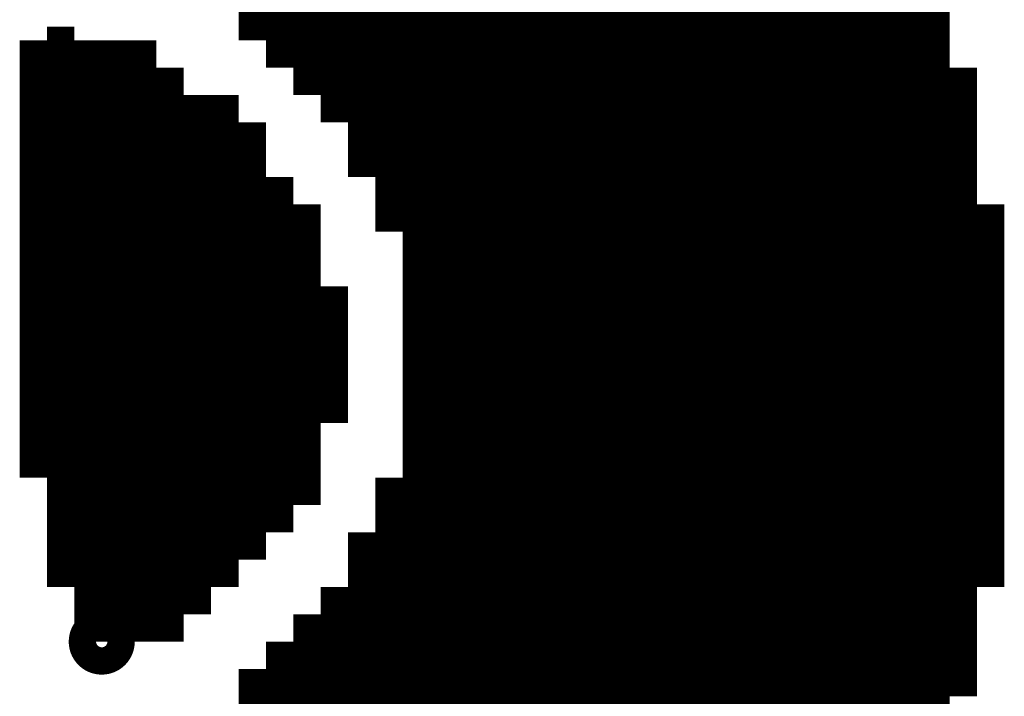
# Model space of a CAD drawing. Extents: x 63 to 129, y -4 to 99.
# Tile 8 of 69: x 73.737 to 74.652, y 4.051 to 4.68. Entities that reach past the tile are written whole.
import ezdxf

# ---------------------------------------------------------------- set-up
doc = ezdxf.new("R2010")
doc.units = 0
doc.layers.get('0').update_dxf_attribs({"linetype": 'CONTINUOUS'})
doc.layers.add('2D_LINE_29', color=112, linetype='CONTINUOUS')

# ---------------------------------------------------------------- blocks, each defined once
blk = doc.blocks.new('SMOOTH_0$0254')
at = {"const_width": 0.0127}
blk.add_lwpolyline([(-0.00635, 0, 1), (0.00635, 0, 1)], format="xyb", close=True, dxfattribs=at)
blk = doc.blocks.new('DRAWING_274')
at = {"layer": '2D_LINE_29', "const_width": 0.0254}
for points in [[(0.0762, -1.905), (0.0762, -1.8796), (0.0762, -1.8542), (0.0762, -1.8288), (0.0762, -1.8034), (0.0762, -1.778), (0.0762, -1.7526), (0.0762, -1.7272), (0.0762, -1.7018), (0.0762, -1.6764), (0.0762, -1.651), (0.0762, -1.6256), (0.0762, -1.6002), (0.0762, -1.5748), (0.0762, -1.5494), (0.0762, -1.524), (0.0762, -1.4986), (0.0762, -1.4732), (0.0762, -1.4478), (0.0762, -1.4224), (0.0762, -1.397), (0.0762, -1.3716), (0.0762, -1.3462), (0.0762, -1.3208), (0.0762, -1.2954), (0.0762, -1.27), (0.0762, -1.2446)], [(0.1524, -1.905), (0.1524, -1.8796), (0.1524, -1.8542), (0.1524, -1.8288), (0.1524, -1.8034), (0.1524, -1.778), (0.1524, -1.7526), (0.1524, -1.7272), (0.1524, -1.7018), (0.1524, -1.6764), (0.1524, -1.651), (0.1524, -1.6256), (0.1524, -1.6002), (0.1524, -1.5748), (0.1524, -1.5494), (0.1524, -1.524), (0.1524, -1.4986), (0.1524, -1.4732), (0.1524, -1.4478), (0.1524, -1.4224), (0.1524, -1.397), (0.1524, -1.3716), (0.1524, -1.3462), (0.1524, -1.3208), (0.1524, -1.2954), (0.1524, -1.27), (0.1524, -1.2446)], [(-0.0254, -1.6002), (0, -1.6002), (0.0254, -1.6002), (0.0508, -1.6002), (0.0508, -1.5748), (0.0762, -1.5748), (0.1016, -1.5748), (0.1016, -1.5494), (0.127, -1.5494), (0.127, -1.524), (0.1524, -1.524), (0.1778, -1.524), (0.1778, -1.4986), (0.2032, -1.4986), (0.2032, -1.4732), (0.2286, -1.4732), (0.2286, -1.4478), (0.254, -1.4478), (0.254, -1.4224), (0.2794, -1.4224), (0.3048, -1.4224), (0.3048, -1.397), (0.3302, -1.397), (0.3302, -1.3716), (0.3556, -1.3716), (0.3556, -1.3462), (0.381, -1.3462), (0.4064, -1.3462), (0.4064, -1.3208), (0.4318, -1.3208), (0.4318, -1.2954), (0.4572, -1.2954), (0.4826, -1.2954), (0.4826, -1.27), (0.508, -1.27), (0.5334, -1.27), (0.5588, -1.27), (0.5588, -1.2446)], [(-0.0254, -1.6256), (0, -1.6256), (0.0254, -1.6256), (0.0508, -1.6256), (0.0508, -1.6002), (0.0762, -1.6002), (0.1016, -1.6002), (0.1016, -1.5748), (0.127, -1.5748), (0.127, -1.5494), (0.1524, -1.5494), (0.1778, -1.5494), (0.1778, -1.524), (0.2032, -1.524), (0.2032, -1.4986), (0.2286, -1.4986), (0.2286, -1.4732), (0.254, -1.4732), (0.254, -1.4478), (0.2794, -1.4478), (0.3048, -1.4478), (0.3048, -1.4224), (0.3302, -1.4224), (0.3302, -1.397), (0.3556, -1.397), (0.3556, -1.3716), (0.381, -1.3716), (0.4064, -1.3716), (0.4064, -1.3462), (0.4318, -1.3462), (0.4318, -1.3208), (0.4572, -1.3208), (0.4826, -1.3208), (0.4826, -1.2954), (0.508, -1.2954), (0.5334, -1.2954), (0.5588, -1.2954), (0.5588, -1.27), (0.5842, -1.27), (0.6096, -1.27), (0.635, -1.27), (0.635, -1.2446)], [(0.4318, -1.905), (0.4318, -1.8796), (0.4572, -1.8796), (0.4826, -1.8796), (0.508, -1.8796), (0.5334, -1.8796), (0.5334, -1.905)], [(-0.0254, -1.651), (0, -1.651), (0.0254, -1.651), (0.0508, -1.651), (0.0508, -1.6256), (0.0762, -1.6256), (0.1016, -1.6256), (0.1016, -1.6002), (0.127, -1.6002), (0.127, -1.5748), (0.1524, -1.5748), (0.1778, -1.5748), (0.1778, -1.5494), (0.2032, -1.5494), (0.2032, -1.524), (0.2286, -1.524), (0.2286, -1.4986), (0.254, -1.4986), (0.254, -1.4732), (0.2794, -1.4732), (0.3048, -1.4732), (0.3048, -1.4478), (0.3302, -1.4478), (0.3302, -1.4224), (0.3556, -1.4224), (0.3556, -1.397), (0.381, -1.397), (0.4064, -1.397), (0.4064, -1.3716), (0.4318, -1.3716), (0.4318, -1.3462), (0.4572, -1.3462), (0.4826, -1.3462), (0.4826, -1.3208), (0.508, -1.3208), (0.5334, -1.3208), (0.5588, -1.3208), (0.5588, -1.2954), (0.5842, -1.2954), (0.6096, -1.2954), (0.6096, -1.27), (0.6096, -1.2446)], [(-0.0254, -1.7526), (0, -1.7526), (0.0254, -1.7526), (0.0508, -1.7526), (0.0508, -1.7272), (0.0762, -1.7272), (0.1016, -1.7272), (0.1016, -1.7018), (0.127, -1.7018), (0.127, -1.6764), (0.1524, -1.6764), (0.1778, -1.6764), (0.1778, -1.651), (0.2032, -1.651), (0.2032, -1.6256), (0.2286, -1.6256), (0.2286, -1.6002), (0.254, -1.6002), (0.254, -1.5748), (0.2794, -1.5748), (0.3048, -1.5748), (0.3048, -1.5494), (0.3302, -1.5494), (0.3302, -1.524), (0.3556, -1.524), (0.3556, -1.4986), (0.381, -1.4986), (0.4064, -1.4986), (0.4064, -1.4732), (0.4318, -1.4732), (0.4318, -1.4478), (0.4572, -1.4478), (0.4826, -1.4478), (0.4826, -1.4224), (0.4826, -1.397), (0.508, -1.397), (0.5334, -1.397), (0.5588, -1.397), (0.5588, -1.3716), (0.5588, -1.3462), (0.5588, -1.3208), (0.5842, -1.3208), (0.5842, -1.2954), (0.5842, -1.27), (0.5842, -1.2446)], [(0.4826, -1.905), (0.4826, -1.8796), (0.4826, -1.8542), (0.4826, -1.8288), (0.4826, -1.8034), (0.4826, -1.778), (0.4826, -1.7526), (0.4826, -1.7272), (0.4826, -1.7018), (0.4826, -1.6764), (0.4826, -1.651), (0.4826, -1.6256), (0.4826, -1.6002), (0.4826, -1.5748), (0.4826, -1.5494), (0.4826, -1.524), (0.4826, -1.4986), (0.4826, -1.4732), (0.4826, -1.4478), (0.508, -1.4478), (0.5334, -1.4478), (0.5334, -1.4224), (0.5334, -1.397), (0.5334, -1.3716), (0.5334, -1.3462), (0.5334, -1.3208), (0.5334, -1.2954), (0.5334, -1.27), (0.5334, -1.2446)], [(0.508, -1.905), (0.508, -1.8796), (0.508, -1.8542), (0.508, -1.8288), (0.508, -1.8034), (0.508, -1.778), (0.508, -1.7526), (0.508, -1.7272), (0.508, -1.7018), (0.508, -1.6764), (0.508, -1.651), (0.508, -1.6256), (0.508, -1.6002), (0.508, -1.5748), (0.508, -1.5494), (0.508, -1.524), (0.508, -1.4986), (0.508, -1.4732), (0.508, -1.4478), (0.508, -1.4224), (0.508, -1.397), (0.508, -1.3716), (0.508, -1.3462), (0.508, -1.3208), (0.508, -1.2954), (0.508, -1.27), (0.508, -1.2446)], [(0.4572, -1.905), (0.4572, -1.8796), (0.4572, -1.8542), (0.4572, -1.8288), (0.4572, -1.8034), (0.4572, -1.778), (0.4572, -1.7526), (0.4572, -1.7272), (0.4572, -1.7018), (0.4572, -1.6764), (0.4572, -1.651), (0.4572, -1.6256), (0.4572, -1.6002), (0.4572, -1.5748), (0.4572, -1.5494), (0.4572, -1.524), (0.4572, -1.4986), (0.4572, -1.4732), (0.4572, -1.4478), (0.4572, -1.4224), (0.4572, -1.397), (0.4572, -1.3716), (0.4572, -1.3462), (0.4572, -1.3208), (0.4572, -1.2954), (0.4572, -1.27), (0.4572, -1.2446)], [(0.0254, -1.2446), (0.0254, -1.27), (0.0254, -1.2954), (0.0254, -1.3208), (0.0254, -1.3462), (0.0254, -1.3716), (0.0254, -1.397), (0.0254, -1.4224), (0.0254, -1.4478), (0.0254, -1.4732), (0.0254, -1.4986), (0.0254, -1.524), (0.0254, -1.5494), (0.0254, -1.5748), (0.0254, -1.6002), (0.0254, -1.6256), (0.0254, -1.651), (0.0254, -1.6764), (0.0254, -1.7018), (0.0254, -1.7272), (0.0254, -1.7526), (0.0254, -1.778), (0.0254, -1.8034), (0.0254, -1.8288), (0.0254, -1.8542), (0.0254, -1.8796), (0.0254, -1.905)], [(0.254, -1.905), (0.254, -1.8796), (0.2794, -1.8796), (0.3048, -1.8796), (0.3048, -1.8542), (0.3302, -1.8542), (0.3302, -1.8288), (0.3556, -1.8288), (0.3556, -1.8034), (0.381, -1.8034), (0.4064, -1.8034), (0.4064, -1.778), (0.4318, -1.778), (0.4318, -1.7526), (0.4572, -1.7526), (0.4826, -1.7526), (0.508, -1.7526), (0.5334, -1.7526), (0.5334, -1.778), (0.5588, -1.778)], [(0.381, -1.905), (0.381, -1.8796), (0.381, -1.8542), (0.381, -1.8288), (0.381, -1.8034), (0.381, -1.778), (0.381, -1.7526), (0.381, -1.7272), (0.381, -1.7018), (0.381, -1.6764), (0.381, -1.651), (0.381, -1.6256), (0.381, -1.6002), (0.381, -1.5748), (0.381, -1.5494), (0.381, -1.524), (0.381, -1.4986), (0.381, -1.4732), (0.381, -1.4478), (0.381, -1.4224), (0.381, -1.397), (0.381, -1.3716), (0.381, -1.3462), (0.381, -1.3208), (0.381, -1.2954), (0.381, -1.27), (0.381, -1.2446)], [(0.0508, -1.2446), (0.0508, -1.27), (0.0254, -1.27)], [(0.1016, -1.2446), (0.1016, -1.27), (0.0762, -1.27), (0.0508, -1.27), (0.0508, -1.2954), (0.0254, -1.2954)], [(0.2794, -1.905), (0.2794, -1.8796), (0.2794, -1.8542), (0.2794, -1.8288), (0.2794, -1.8034), (0.2794, -1.778), (0.2794, -1.7526), (0.2794, -1.7272), (0.2794, -1.7018), (0.2794, -1.6764), (0.2794, -1.651), (0.2794, -1.6256), (0.2794, -1.6002), (0.2794, -1.5748), (0.2794, -1.5494), (0.2794, -1.524), (0.2794, -1.4986), (0.2794, -1.4732), (0.2794, -1.4478), (0.2794, -1.4224), (0.2794, -1.397), (0.2794, -1.3716), (0.2794, -1.3462), (0.2794, -1.3208), (0.2794, -1.2954), (0.2794, -1.27), (0.2794, -1.2446)], [(0.508, -1.5748), (0.4826, -1.5748), (0.4572, -1.5748), (0.4318, -1.5748), (0.4318, -1.6002), (0.4064, -1.6002), (0.4064, -1.6256), (0.381, -1.6256), (0.3556, -1.6256), (0.3556, -1.651), (0.3302, -1.651), (0.3302, -1.6764), (0.3048, -1.6764), (0.3048, -1.7018), (0.2794, -1.7018), (0.254, -1.7018), (0.254, -1.7272), (0.2286, -1.7272), (0.2286, -1.7526), (0.2032, -1.7526), (0.2032, -1.778), (0.1778, -1.778), (0.1778, -1.8034), (0.1524, -1.8034), (0.127, -1.8034), (0.127, -1.8288), (0.1016, -1.8288), (0.1016, -1.8542), (0.0762, -1.8542), (0.0508, -1.8542), (0.0508, -1.8796), (0.0254, -1.8796), (0, -1.8796), (0, -1.8542), (0, -1.8288), (0, -1.8034), (0, -1.778), (0, -1.7526), (0, -1.7272), (0, -1.7018), (0, -1.6764), (0, -1.651), (0, -1.6256), (0, -1.6002), (0, -1.5748), (0, -1.5494), (0, -1.524), (0, -1.4986), (0, -1.4732), (0, -1.4478), (0, -1.4224), (0, -1.397), (0, -1.3716), (0, -1.3462), (0, -1.3208), (0.0254, -1.3208), (0.0508, -1.3208), (0.0508, -1.2954), (0.0762, -1.2954), (0.1016, -1.2954), (0.1016, -1.27), (0.127, -1.27), (0.127, -1.2446)], [(0.1778, -1.2446), (0.1778, -1.27), (0.1524, -1.27), (0.127, -1.27), (0.127, -1.2954), (0.1016, -1.2954), (0.1016, -1.3208), (0.0762, -1.3208), (0.0508, -1.3208), (0.0508, -1.3462), (0.0254, -1.3462), (0, -1.3462)], [(0, -1.3716), (0.0254, -1.3716), (0.0508, -1.3716), (0.0508, -1.3462), (0.0762, -1.3462), (0.1016, -1.3462), (0.1016, -1.3208), (0.127, -1.3208), (0.127, -1.2954), (0.1524, -1.2954), (0.1778, -1.2954), (0.1778, -1.27), (0.2032, -1.27), (0.2032, -1.2446)], [(0, -1.397), (0.0254, -1.397), (0.0508, -1.397), (0.0508, -1.3716), (0.0762, -1.3716), (0.1016, -1.3716), (0.1016, -1.3462), (0.127, -1.3462), (0.127, -1.3208), (0.1524, -1.3208), (0.1778, -1.3208), (0.1778, -1.2954), (0.2032, -1.2954), (0.2032, -1.27), (0.2286, -1.27), (0.2286, -1.2446)], [(0, -1.4224), (0.0254, -1.4224), (0.0508, -1.4224), (0.0508, -1.397), (0.0762, -1.397), (0.1016, -1.397), (0.1016, -1.3716), (0.127, -1.3716), (0.127, -1.3462), (0.1524, -1.3462), (0.1778, -1.3462), (0.1778, -1.3208), (0.2032, -1.3208), (0.2032, -1.2954), (0.2286, -1.2954), (0.2286, -1.27), (0.254, -1.27), (0.254, -1.2446)], [(0.4064, -1.905), (0.4064, -1.8796), (0.4318, -1.8796), (0.4318, -1.8542), (0.4572, -1.8542), (0.4826, -1.8542), (0.508, -1.8542), (0.5334, -1.8542), (0.5334, -1.8796), (0.5588, -1.8796), (0.5588, -1.905)], [(0.3048, -1.2446), (0.3048, -1.27), (0.2794, -1.27), (0.254, -1.27), (0.254, -1.2954), (0.2286, -1.2954), (0.2286, -1.3208), (0.2032, -1.3208), (0.2032, -1.3462), (0.1778, -1.3462), (0.1778, -1.3716), (0.1524, -1.3716), (0.127, -1.3716), (0.127, -1.397), (0.1016, -1.397), (0.1016, -1.4224), (0.0762, -1.4224), (0.0508, -1.4224), (0.0508, -1.4478), (0.0254, -1.4478), (0, -1.4478), (-0.0254, -1.4478), (-0.0254, -1.4732), (-0.0254, -1.4986), (-0.0254, -1.524), (-0.0254, -1.5494), (-0.0254, -1.5748), (-0.0254, -1.6002), (-0.0254, -1.6256), (-0.0254, -1.651), (-0.0254, -1.6764), (-0.0254, -1.7018), (-0.0254, -1.7272), (-0.0254, -1.7526), (-0.0254, -1.778), (0, -1.778), (0.0254, -1.778), (0.0508, -1.778), (0.0508, -1.7526), (0.0762, -1.7526), (0.1016, -1.7526), (0.1016, -1.7272), (0.127, -1.7272), (0.127, -1.7018), (0.1524, -1.7018), (0.1778, -1.7018), (0.1778, -1.6764), (0.2032, -1.6764), (0.2032, -1.651), (0.2286, -1.651), (0.2286, -1.6256), (0.254, -1.6256), (0.254, -1.6002), (0.2794, -1.6002), (0.3048, -1.6002), (0.3048, -1.5748), (0.3302, -1.5748), (0.3302, -1.5494), (0.3556, -1.5494), (0.3556, -1.524), (0.381, -1.524), (0.4064, -1.524), (0.4064, -1.4986), (0.4318, -1.4986), (0.4318, -1.4732), (0.4572, -1.4732), (0.4826, -1.4732), (0.508, -1.4732)], [(-0.0254, -1.4732), (0, -1.4732), (0.0254, -1.4732), (0.0508, -1.4732), (0.0508, -1.4478), (0.0762, -1.4478), (0.1016, -1.4478), (0.1016, -1.4224), (0.127, -1.4224), (0.127, -1.397), (0.1524, -1.397), (0.1778, -1.397), (0.1778, -1.3716), (0.2032, -1.3716), (0.2032, -1.3462), (0.2286, -1.3462), (0.2286, -1.3208), (0.254, -1.3208), (0.254, -1.2954), (0.2794, -1.2954), (0.3048, -1.2954), (0.3048, -1.27), (0.3302, -1.27), (0.3302, -1.2446)], [(-0.0254, -1.4986), (0, -1.4986), (0.0254, -1.4986), (0.0508, -1.4986), (0.0508, -1.4732), (0.0762, -1.4732), (0.1016, -1.4732), (0.1016, -1.4478), (0.127, -1.4478), (0.127, -1.4224), (0.1524, -1.4224), (0.1778, -1.4224), (0.1778, -1.397), (0.2032, -1.397), (0.2032, -1.3716), (0.2286, -1.3716), (0.2286, -1.3462), (0.254, -1.3462), (0.254, -1.3208), (0.2794, -1.3208), (0.3048, -1.3208), (0.3048, -1.2954), (0.3302, -1.2954), (0.3302, -1.27), (0.3556, -1.27), (0.3556, -1.2446)], [(-0.0254, -1.524), (0, -1.524), (0.0254, -1.524), (0.0508, -1.524), (0.0508, -1.4986), (0.0762, -1.4986), (0.1016, -1.4986), (0.1016, -1.4732), (0.127, -1.4732), (0.127, -1.4478), (0.1524, -1.4478), (0.1778, -1.4478), (0.1778, -1.4224), (0.2032, -1.4224), (0.2032, -1.397), (0.2286, -1.397), (0.2286, -1.3716), (0.254, -1.3716), (0.254, -1.3462), (0.2794, -1.3462), (0.3048, -1.3462), (0.3048, -1.3208), (0.3302, -1.3208), (0.3302, -1.2954), (0.3556, -1.2954), (0.3556, -1.27), (0.381, -1.27), (0.4064, -1.27), (0.4064, -1.2446)], [(-0.0254, -1.5494), (0, -1.5494), (0.0254, -1.5494), (0.0508, -1.5494), (0.0508, -1.524), (0.0762, -1.524), (0.1016, -1.524), (0.1016, -1.4986), (0.127, -1.4986), (0.127, -1.4732), (0.1524, -1.4732), (0.1778, -1.4732), (0.1778, -1.4478), (0.2032, -1.4478), (0.2032, -1.4224), (0.2286, -1.4224), (0.2286, -1.397), (0.254, -1.397), (0.254, -1.3716), (0.2794, -1.3716), (0.3048, -1.3716), (0.3048, -1.3462), (0.3302, -1.3462), (0.3302, -1.3208), (0.3556, -1.3208), (0.3556, -1.2954), (0.381, -1.2954), (0.4064, -1.2954), (0.4064, -1.27), (0.4318, -1.27), (0.4318, -1.2446)], [(-0.0254, -1.5748), (0, -1.5748), (0.0254, -1.5748), (0.0508, -1.5748), (0.0508, -1.5494), (0.0762, -1.5494), (0.1016, -1.5494), (0.1016, -1.524), (0.127, -1.524), (0.127, -1.4986), (0.1524, -1.4986), (0.1778, -1.4986), (0.1778, -1.4732), (0.2032, -1.4732), (0.2032, -1.4478), (0.2286, -1.4478), (0.2286, -1.4224), (0.254, -1.4224), (0.254, -1.397), (0.2794, -1.397), (0.3048, -1.397), (0.3048, -1.3716), (0.3302, -1.3716), (0.3302, -1.3462), (0.3556, -1.3462), (0.3556, -1.3208), (0.381, -1.3208), (0.4064, -1.3208), (0.4064, -1.2954), (0.4318, -1.2954), (0.4318, -1.27), (0.4572, -1.27), (0.4826, -1.27), (0.4826, -1.2446)], [(-0.0254, -1.6764), (0, -1.6764), (0.0254, -1.6764), (0.0508, -1.6764), (0.0508, -1.651), (0.0762, -1.651), (0.1016, -1.651), (0.1016, -1.6256), (0.127, -1.6256), (0.127, -1.6002), (0.1524, -1.6002), (0.1778, -1.6002), (0.1778, -1.5748), (0.2032, -1.5748), (0.2032, -1.5494), (0.2286, -1.5494), (0.2286, -1.524), (0.254, -1.524), (0.254, -1.4986), (0.2794, -1.4986), (0.3048, -1.4986), (0.3048, -1.4732), (0.3302, -1.4732), (0.3302, -1.4478), (0.3556, -1.4478), (0.3556, -1.4224), (0.381, -1.4224), (0.4064, -1.4224), (0.4064, -1.397), (0.4318, -1.397), (0.4318, -1.3716), (0.4572, -1.3716), (0.4826, -1.3716), (0.4826, -1.3462), (0.508, -1.3462), (0.5334, -1.3462), (0.5588, -1.3462), (0.5842, -1.3462), (0.5842, -1.3208), (0.6096, -1.3208), (0.6096, -1.2954), (0.635, -1.2954), (0.635, -1.27), (0.6604, -1.27), (0.6604, -1.2446)], [(0.762, -1.8288), (0.762, -1.8034), (0.762, -1.778), (0.7874, -1.778), (0.8128, -1.778), (0.8382, -1.778), (0.8382, -1.7526), (0.8382, -1.7272), (0.8382, -1.7018), (0.8382, -1.6764), (0.8382, -1.651), (0.8382, -1.6256), (0.8382, -1.6002), (0.8382, -1.5748), (0.8382, -1.5494), (0.8382, -1.524), (0.8382, -1.4986), (0.8382, -1.4732), (0.8382, -1.4478), (0.8382, -1.4224), (0.8382, -1.397), (0.8382, -1.3716), (0.8382, -1.3462), (0.8382, -1.3208), (0.8382, -1.2954), (0.8382, -1.27)], [(0.8128, -1.8288), (0.7874, -1.8288), (0.762, -1.8288), (0.7366, -1.8288), (0.7366, -1.8034), (0.7112, -1.8034), (0.7112, -1.778), (0.6858, -1.778), (0.6858, -1.7526), (0.6604, -1.7526), (0.6604, -1.7272), (0.635, -1.7272), (0.635, -1.7018), (0.6096, -1.7018), (0.6096, -1.6764), (0.6096, -1.651), (0.6096, -1.6256), (0.6096, -1.6002), (0.6096, -1.5748), (0.6096, -1.5494), (0.6096, -1.524), (0.6096, -1.4986), (0.6096, -1.4732), (0.6096, -1.4478), (0.635, -1.4478), (0.635, -1.4224), (0.6604, -1.4224), (0.6604, -1.397), (0.6604, -1.3716), (0.6858, -1.3716), (0.6858, -1.3462), (0.7366, -1.3462), (0.7366, -1.3208), (0.762, -1.3208), (0.762, -1.2954), (0.8382, -1.2954), (0.8636, -1.2954), (0.8636, -1.3208), (0.8636, -1.3462), (0.8636, -1.3716), (0.8636, -1.397), (0.8636, -1.4224), (0.8636, -1.4478), (0.8636, -1.4732), (0.8636, -1.4986), (0.8636, -1.524), (0.8636, -1.5494), (0.8636, -1.5748), (0.8636, -1.6002), (0.8636, -1.6256), (0.8636, -1.651), (0.8636, -1.6764), (0.8382, -1.6764), (0.8128, -1.6764), (0.7874, -1.6764), (0.762, -1.6764), (0.762, -1.7018), (0.762, -1.7272), (0.762, -1.7526), (0.762, -1.778), (0.7366, -1.778), (0.7366, -1.8034), (0.762, -1.8034), (0.7874, -1.8034), (0.8128, -1.8034)], [(0.6604, -1.397), (0.6858, -1.397), (0.6858, -1.3716), (0.7112, -1.3716), (0.7366, -1.3716), (0.7366, -1.3462), (0.762, -1.3462), (0.762, -1.3208), (0.7874, -1.3208), (0.8128, -1.3208), (0.8382, -1.3208), (0.8636, -1.3208)], [(0.6096, -1.4732), (0.635, -1.4732), (0.635, -1.4478), (0.6604, -1.4478), (0.6604, -1.4224), (0.6858, -1.4224), (0.6858, -1.397), (0.7112, -1.397), (0.7366, -1.397), (0.7366, -1.3716), (0.762, -1.3716), (0.762, -1.3462), (0.7874, -1.3462), (0.8128, -1.3462), (0.8382, -1.3462), (0.8636, -1.3462)], [(0.8382, -1.7526), (0.8128, -1.7526), (0.7874, -1.7526), (0.762, -1.7526), (0.7366, -1.7526), (0.7366, -1.778), (0.7112, -1.778), (0.7112, -1.7526), (0.7112, -1.7272), (0.7112, -1.7018), (0.7112, -1.6764), (0.7112, -1.651), (0.7112, -1.6256), (0.7112, -1.6002), (0.7112, -1.5748), (0.7112, -1.5494), (0.7112, -1.524), (0.7112, -1.4986), (0.7112, -1.4732), (0.7112, -1.4478), (0.7112, -1.4224), (0.7112, -1.397), (0.7112, -1.3716), (0.7112, -1.3462)], [(-0.0254, -1.7018), (0, -1.7018), (0.0254, -1.7018), (0.0508, -1.7018), (0.0508, -1.6764), (0.0762, -1.6764), (0.1016, -1.6764), (0.1016, -1.651), (0.127, -1.651), (0.127, -1.6256), (0.1524, -1.6256), (0.1778, -1.6256), (0.1778, -1.6002), (0.2032, -1.6002), (0.2032, -1.5748), (0.2286, -1.5748), (0.2286, -1.5494), (0.254, -1.5494), (0.254, -1.524), (0.2794, -1.524), (0.3048, -1.524), (0.3048, -1.4986), (0.3302, -1.4986), (0.3302, -1.4732), (0.3556, -1.4732), (0.3556, -1.4478), (0.381, -1.4478), (0.4064, -1.4478), (0.4064, -1.4224), (0.4318, -1.4224), (0.4318, -1.397), (0.4572, -1.397), (0.4826, -1.397), (0.4826, -1.3716), (0.508, -1.3716), (0.5334, -1.3716), (0.5588, -1.3716)], [(0.6096, -1.4986), (0.635, -1.4986), (0.635, -1.4732), (0.6604, -1.4732), (0.6604, -1.4478), (0.6858, -1.4478), (0.6858, -1.4224), (0.7112, -1.4224), (0.7366, -1.4224), (0.7366, -1.397), (0.762, -1.397), (0.762, -1.3716), (0.7874, -1.3716), (0.8128, -1.3716), (0.8382, -1.3716), (0.8636, -1.3716)], [(0.8636, -1.4986), (0.8382, -1.4986), (0.8128, -1.4986), (0.7874, -1.4986), (0.762, -1.4986), (0.762, -1.524), (0.7366, -1.524), (0.7366, -1.5494), (0.7112, -1.5494), (0.6858, -1.5494), (0.6858, -1.5748), (0.6604, -1.5748), (0.6604, -1.6002), (0.635, -1.6002), (0.635, -1.6256), (0.6096, -1.6256), (0.5842, -1.6256), (0.5842, -1.6002), (0.5842, -1.5748), (0.5842, -1.5494), (0.5842, -1.524), (0.6096, -1.524), (0.635, -1.524), (0.635, -1.4986), (0.6604, -1.4986), (0.6604, -1.4732), (0.6858, -1.4732), (0.6858, -1.4478), (0.7112, -1.4478), (0.7366, -1.4478), (0.7366, -1.4224), (0.762, -1.4224), (0.762, -1.397), (0.7874, -1.397), (0.8128, -1.397), (0.8382, -1.397), (0.8636, -1.397)], [(-0.0254, -1.7272), (0, -1.7272), (0.0254, -1.7272), (0.0508, -1.7272), (0.0508, -1.7018), (0.0762, -1.7018), (0.1016, -1.7018), (0.1016, -1.6764), (0.127, -1.6764), (0.127, -1.651), (0.1524, -1.651), (0.1778, -1.651), (0.1778, -1.6256), (0.2032, -1.6256), (0.2032, -1.6002), (0.2286, -1.6002), (0.2286, -1.5748), (0.254, -1.5748), (0.254, -1.5494), (0.2794, -1.5494), (0.3048, -1.5494), (0.3048, -1.524), (0.3302, -1.524), (0.3302, -1.4986), (0.3556, -1.4986), (0.3556, -1.4732), (0.381, -1.4732), (0.4064, -1.4732), (0.4064, -1.4478), (0.4318, -1.4478), (0.4318, -1.4224), (0.4572, -1.4224), (0.4826, -1.4224), (0.508, -1.4224), (0.5334, -1.4224)], [(0.5842, -1.5494), (0.6096, -1.5494), (0.635, -1.5494), (0.635, -1.524), (0.6604, -1.524), (0.6604, -1.4986), (0.6858, -1.4986), (0.6858, -1.4732), (0.7112, -1.4732), (0.7366, -1.4732), (0.7366, -1.4478), (0.762, -1.4478), (0.762, -1.4224), (0.7874, -1.4224), (0.8128, -1.4224), (0.8382, -1.4224), (0.8636, -1.4224)], [(0.5842, -1.5748), (0.6096, -1.5748), (0.635, -1.5748), (0.635, -1.5494), (0.6604, -1.5494), (0.6604, -1.524), (0.6858, -1.524), (0.6858, -1.4986), (0.7112, -1.4986), (0.7366, -1.4986), (0.7366, -1.4732), (0.762, -1.4732), (0.762, -1.4478), (0.7874, -1.4478), (0.8128, -1.4478), (0.8382, -1.4478), (0.8636, -1.4478)], [(0.5842, -1.6002), (0.6096, -1.6002), (0.635, -1.6002), (0.635, -1.5748), (0.6604, -1.5748), (0.6604, -1.5494), (0.6858, -1.5494), (0.6858, -1.524), (0.7112, -1.524), (0.7366, -1.524), (0.7366, -1.4986), (0.762, -1.4986), (0.762, -1.4732), (0.7874, -1.4732), (0.8128, -1.4732), (0.8382, -1.4732), (0.8636, -1.4732)], [(0, -1.8034), (0.0254, -1.8034), (0.0508, -1.8034), (0.0508, -1.778), (0.0762, -1.778), (0.1016, -1.778), (0.1016, -1.7526), (0.127, -1.7526), (0.127, -1.7272), (0.1524, -1.7272), (0.1778, -1.7272), (0.1778, -1.7018), (0.2032, -1.7018), (0.2032, -1.6764), (0.2286, -1.6764), (0.2286, -1.651), (0.254, -1.651), (0.254, -1.6256), (0.2794, -1.6256), (0.3048, -1.6256), (0.3048, -1.6002), (0.3302, -1.6002), (0.3302, -1.5748), (0.3556, -1.5748), (0.3556, -1.5494), (0.381, -1.5494), (0.4064, -1.5494), (0.4064, -1.524), (0.4318, -1.524), (0.4318, -1.4986), (0.4572, -1.4986), (0.4826, -1.4986), (0.508, -1.4986)], [(0, -1.8288), (0.0254, -1.8288), (0.0508, -1.8288), (0.0508, -1.8034), (0.0762, -1.8034), (0.1016, -1.8034), (0.1016, -1.778), (0.127, -1.778), (0.127, -1.7526), (0.1524, -1.7526), (0.1778, -1.7526), (0.1778, -1.7272), (0.2032, -1.7272), (0.2032, -1.7018), (0.2286, -1.7018), (0.2286, -1.6764), (0.254, -1.6764), (0.254, -1.651), (0.2794, -1.651), (0.3048, -1.651), (0.3048, -1.6256), (0.3302, -1.6256), (0.3302, -1.6002), (0.3556, -1.6002), (0.3556, -1.5748), (0.381, -1.5748), (0.4064, -1.5748), (0.4064, -1.5494), (0.4318, -1.5494), (0.4318, -1.524), (0.4572, -1.524), (0.4826, -1.524), (0.508, -1.524)], [(0.6096, -1.651), (0.635, -1.651), (0.635, -1.6256), (0.6604, -1.6256), (0.6604, -1.6002), (0.6858, -1.6002), (0.6858, -1.5748), (0.7112, -1.5748), (0.7366, -1.5748), (0.7366, -1.5494), (0.762, -1.5494), (0.762, -1.524), (0.7874, -1.524), (0.8128, -1.524), (0.8382, -1.524), (0.8636, -1.524)], [(0, -1.8542), (0.0254, -1.8542), (0.0508, -1.8542), (0.0508, -1.8288), (0.0762, -1.8288), (0.1016, -1.8288), (0.1016, -1.8034), (0.127, -1.8034), (0.127, -1.778), (0.1524, -1.778), (0.1778, -1.778), (0.1778, -1.7526), (0.2032, -1.7526), (0.2032, -1.7272), (0.2286, -1.7272), (0.2286, -1.7018), (0.254, -1.7018), (0.254, -1.6764), (0.2794, -1.6764), (0.3048, -1.6764), (0.3048, -1.651), (0.3302, -1.651), (0.3302, -1.6256), (0.3556, -1.6256), (0.3556, -1.6002), (0.381, -1.6002), (0.4064, -1.6002), (0.4064, -1.5748), (0.4318, -1.5748), (0.4318, -1.5494), (0.4572, -1.5494), (0.4826, -1.5494), (0.508, -1.5494)], [(0.6096, -1.6764), (0.635, -1.6764), (0.635, -1.651), (0.6604, -1.651), (0.6604, -1.6256), (0.6858, -1.6256), (0.6858, -1.6002), (0.7112, -1.6002), (0.7366, -1.6002), (0.7366, -1.5748), (0.762, -1.5748), (0.762, -1.5494), (0.7874, -1.5494), (0.8128, -1.5494), (0.8382, -1.5494), (0.8636, -1.5494)], [(0.8636, -1.6002), (0.8382, -1.6002), (0.8128, -1.6002), (0.7874, -1.6002), (0.762, -1.6002), (0.762, -1.6256), (0.7366, -1.6256), (0.7366, -1.651), (0.7112, -1.651), (0.6858, -1.651), (0.6858, -1.6764), (0.6604, -1.6764), (0.6604, -1.7018), (0.635, -1.7018), (0.635, -1.6764), (0.6604, -1.6764), (0.6604, -1.651), (0.6858, -1.651), (0.6858, -1.6256), (0.7112, -1.6256), (0.7366, -1.6256), (0.7366, -1.6002), (0.762, -1.6002), (0.762, -1.5748), (0.7874, -1.5748), (0.8128, -1.5748), (0.8382, -1.5748), (0.8636, -1.5748)], [(0.0508, -1.905), (0.0508, -1.8796), (0.0762, -1.8796), (0.1016, -1.8796), (0.1016, -1.8542), (0.127, -1.8542), (0.127, -1.8288), (0.1524, -1.8288), (0.1778, -1.8288), (0.1778, -1.8034), (0.2032, -1.8034), (0.2032, -1.778), (0.2286, -1.778), (0.2286, -1.7526), (0.254, -1.7526), (0.254, -1.7272), (0.2794, -1.7272), (0.3048, -1.7272), (0.3048, -1.7018), (0.3302, -1.7018), (0.3302, -1.6764), (0.3556, -1.6764), (0.3556, -1.651), (0.381, -1.651), (0.4064, -1.651), (0.4064, -1.6256), (0.4318, -1.6256), (0.4318, -1.6002), (0.4572, -1.6002), (0.4826, -1.6002), (0.508, -1.6002)], [(0.1016, -1.905), (0.1016, -1.8796), (0.127, -1.8796), (0.127, -1.8542), (0.1524, -1.8542), (0.1778, -1.8542), (0.1778, -1.8288), (0.2032, -1.8288), (0.2032, -1.8034), (0.2286, -1.8034), (0.2286, -1.778), (0.254, -1.778), (0.254, -1.7526), (0.2794, -1.7526), (0.3048, -1.7526), (0.3048, -1.7272), (0.3302, -1.7272), (0.3302, -1.7018), (0.3556, -1.7018), (0.3556, -1.6764), (0.381, -1.6764), (0.4064, -1.6764), (0.4064, -1.651), (0.4318, -1.651), (0.4318, -1.6256), (0.4572, -1.6256), (0.4826, -1.6256), (0.508, -1.6256)], [(0.8636, -1.651), (0.8382, -1.651), (0.8128, -1.651), (0.7874, -1.651), (0.762, -1.651), (0.762, -1.6764), (0.7366, -1.6764), (0.7366, -1.7018), (0.7112, -1.7018), (0.6858, -1.7018), (0.6858, -1.7272), (0.6604, -1.7272), (0.6604, -1.7018), (0.6858, -1.7018), (0.6858, -1.6764), (0.7112, -1.6764), (0.7366, -1.6764), (0.7366, -1.651), (0.762, -1.651), (0.762, -1.6256), (0.7874, -1.6256), (0.8128, -1.6256), (0.8382, -1.6256), (0.8636, -1.6256)], [(0.508, -1.6764), (0.4826, -1.6764), (0.4572, -1.6764), (0.4318, -1.6764), (0.4318, -1.7018), (0.4064, -1.7018), (0.4064, -1.7272), (0.381, -1.7272), (0.3556, -1.7272), (0.3556, -1.7526), (0.3302, -1.7526), (0.3302, -1.778), (0.3048, -1.778), (0.3048, -1.8034), (0.2794, -1.8034), (0.254, -1.8034), (0.254, -1.8288), (0.2286, -1.8288), (0.2286, -1.8542), (0.2032, -1.8542), (0.2032, -1.8796), (0.1778, -1.8796), (0.1778, -1.905)], [(0.127, -1.905), (0.127, -1.8796), (0.1524, -1.8796), (0.1778, -1.8796), (0.1778, -1.8542), (0.2032, -1.8542), (0.2032, -1.8288), (0.2286, -1.8288), (0.2286, -1.8034), (0.254, -1.8034), (0.254, -1.778), (0.2794, -1.778), (0.3048, -1.778), (0.3048, -1.7526), (0.3302, -1.7526), (0.3302, -1.7272), (0.3556, -1.7272), (0.3556, -1.7018), (0.381, -1.7018), (0.4064, -1.7018), (0.4064, -1.6764), (0.4318, -1.6764), (0.4318, -1.651), (0.4572, -1.651), (0.4826, -1.651), (0.508, -1.651)], [(0.5842, -1.905), (0.5842, -1.8796), (0.5842, -1.8542), (0.5842, -1.8288), (0.5842, -1.8034), (0.5588, -1.8034), (0.5588, -1.778), (0.5588, -1.7526), (0.5334, -1.7526), (0.5334, -1.7272), (0.5334, -1.7018), (0.508, -1.7018), (0.4826, -1.7018), (0.4572, -1.7018), (0.4318, -1.7018), (0.4318, -1.7272), (0.4064, -1.7272), (0.4064, -1.7526), (0.381, -1.7526), (0.3556, -1.7526), (0.3556, -1.778), (0.3302, -1.778), (0.3302, -1.8034), (0.3048, -1.8034), (0.3048, -1.8288), (0.2794, -1.8288), (0.254, -1.8288), (0.254, -1.8542), (0.2286, -1.8542), (0.2286, -1.8796), (0.2032, -1.8796), (0.2032, -1.905)], [(0.8382, -1.7272), (0.8128, -1.7272), (0.7874, -1.7272), (0.762, -1.7272), (0.7366, -1.7272), (0.7366, -1.7526), (0.7112, -1.7526), (0.6858, -1.7526), (0.6858, -1.7272), (0.7112, -1.7272), (0.7366, -1.7272), (0.7366, -1.7018), (0.762, -1.7018), (0.7874, -1.7018), (0.8128, -1.7018), (0.8382, -1.7018)], [(0.2286, -1.905), (0.2286, -1.8796), (0.254, -1.8796), (0.254, -1.8542), (0.2794, -1.8542), (0.3048, -1.8542), (0.3048, -1.8288), (0.3302, -1.8288), (0.3302, -1.8034), (0.3556, -1.8034), (0.3556, -1.778), (0.381, -1.778), (0.4064, -1.778), (0.4064, -1.7526), (0.4318, -1.7526), (0.4318, -1.7272), (0.4572, -1.7272), (0.4826, -1.7272), (0.508, -1.7272), (0.5334, -1.7272)], [(0.3048, -1.905), (0.3048, -1.8796), (0.3302, -1.8796), (0.3302, -1.8542), (0.3556, -1.8542), (0.3556, -1.8288), (0.381, -1.8288), (0.4064, -1.8288), (0.4064, -1.8034), (0.4318, -1.8034), (0.4318, -1.778), (0.4572, -1.778), (0.4826, -1.778), (0.508, -1.778), (0.5334, -1.778), (0.5334, -1.8034), (0.5588, -1.8034), (0.5588, -1.8288), (0.5842, -1.8288), (0.6096, -1.8288), (0.6096, -1.8542), (0.635, -1.8542), (0.635, -1.8796), (0.6604, -1.8796), (0.6604, -1.905)], [(0.6096, -1.905), (0.6096, -1.8796), (0.5842, -1.8796), (0.5588, -1.8796), (0.5588, -1.8542), (0.5334, -1.8542), (0.5334, -1.8288), (0.508, -1.8288), (0.4826, -1.8288), (0.4572, -1.8288), (0.4318, -1.8288), (0.4318, -1.8542), (0.4064, -1.8542), (0.4064, -1.8796), (0.381, -1.8796), (0.3556, -1.8796), (0.3556, -1.905)], [(0.3302, -1.905), (0.3302, -1.8796), (0.3556, -1.8796), (0.3556, -1.8542), (0.381, -1.8542), (0.4064, -1.8542), (0.4064, -1.8288), (0.4318, -1.8288), (0.4318, -1.8034), (0.4572, -1.8034), (0.4826, -1.8034), (0.508, -1.8034), (0.5334, -1.8034), (0.5334, -1.8288), (0.5588, -1.8288), (0.5588, -1.8542), (0.5842, -1.8542), (0.6096, -1.8542), (0.6096, -1.8796), (0.635, -1.8796), (0.635, -1.905)]]:
    blk.add_lwpolyline(points, dxfattribs=at)
blk.add_lwpolyline([(0.7874, -1.2954), (0.7874, -1.3208), (0.7874, -1.3462), (0.7874, -1.3716), (0.7874, -1.397), (0.7874, -1.4224), (0.7874, -1.4478), (0.7874, -1.4732), (0.7874, -1.4986), (0.7874, -1.524), (0.7874, -1.5494), (0.7874, -1.5748), (0.7874, -1.6002), (0.7874, -1.6256), (0.7874, -1.651), (0.7874, -1.6764), (0.7874, -1.7018), (0.7874, -1.7272), (0.7874, -1.7526), (0.7874, -1.778), (0.7874, -1.8034), (0.7874, -1.8288, 2.414214), (0.8128, -1.8288), (0.8128, -1.8034), (0.8128, -1.778), (0.8128, -1.7526), (0.8128, -1.7272), (0.8128, -1.7018), (0.8128, -1.6764), (0.8128, -1.651), (0.8128, -1.6256), (0.8128, -1.6002), (0.8128, -1.5748), (0.8128, -1.5494), (0.8128, -1.524), (0.8128, -1.4986), (0.8128, -1.4732), (0.8128, -1.4478), (0.8128, -1.4224), (0.8128, -1.397), (0.8128, -1.3716), (0.8128, -1.3462), (0.8128, -1.3208), (0.8128, -1.2954)], format="xyb", dxfattribs=at)
at = {"layer": '2D_LINE_29'}
for p in [(0.7874, -1.2954), (0.7874, -1.3208), (0, -1.3716), (0.0254, -1.3716), (0.6858, -1.3716), (0.7112, -1.3716), (0, -1.397), (0.0254, -1.397), (0.6604, -1.397), (0.6858, -1.397), (0.6858, -1.397), (0.7112, -1.397), (0, -1.4224), (0.0254, -1.4224), (0.6604, -1.4224), (0.6858, -1.4224), (0.6858, -1.4224), (0.7112, -1.4224), (0.635, -1.4478), (0.6604, -1.4478), (0.6604, -1.4478), (0.6858, -1.4478), (-0.0254, -1.4732), (0, -1.4732), (0.6096, -1.4732), (0.635, -1.4732), (0.635, -1.4732), (0.6604, -1.4732), (-0.0254, -1.4986), (0, -1.4986), (0.6096, -1.4986), (0.635, -1.4986), (0.8382, -1.4986), (0.8636, -1.4986), (-0.0254, -1.524), (0, -1.524), (-0.0254, -1.5494), (0, -1.5494), (0.5842, -1.5494), (0.6096, -1.5494), (-0.0254, -1.5748), (0, -1.5748), (0.4826, -1.5748), (0.508, -1.5748), (0.5842, -1.5748), (0.6096, -1.5748), (0.6858, -1.5748), (0.7112, -1.5748), (-0.0254, -1.6002), (0, -1.6002), (0.5842, -1.6002), (0.6096, -1.6002), (0.6604, -1.6002), (0.6858, -1.6002), (0.6858, -1.6002), (0.7112, -1.6002), (0.8382, -1.6002), (0.8636, -1.6002), (-0.0254, -1.6256), (0, -1.6256), (0.635, -1.6256), (0.6604, -1.6256), (0.6604, -1.6256), (0.6858, -1.6256), (-0.0254, -1.651), (0, -1.651), (0.6096, -1.651), (0.635, -1.651), (0.635, -1.651), (0.6604, -1.651), (0.8382, -1.651), (0.8636, -1.651), (-0.0254, -1.6764), (0, -1.6764), (0.4826, -1.6764), (0.508, -1.6764), (0.6096, -1.6764), (0.635, -1.6764), (-0.0254, -1.7018), (0, -1.7018), (-0.0254, -1.7272), (0, -1.7272), (0.8128, -1.7272), (0.8382, -1.7272), (-0.0254, -1.7526), (0, -1.7526), (0.8128, -1.7526), (0.8382, -1.7526), (0, -1.8034), (0.0254, -1.8034), (0.762, -1.8034), (0, -1.8288), (0.0254, -1.8288), (0.762, -1.8288), (0.7874, -1.8288), (0.8128, -1.8288), (0, -1.8542), (0.0254, -1.8542), (0.0508, -1.8796), (0.0762, -1.8796)]:
    blk.add_blockref('SMOOTH_0$0254', p, dxfattribs=at)

msp = doc.modelspace()

# ---------------------------------------------------------------- block references
at = {"xscale": -1}
msp.add_blockref('DRAWING_274', (74.61344, 5.9436), dxfattribs=at)

doc.saveas('drawing.dxf')
